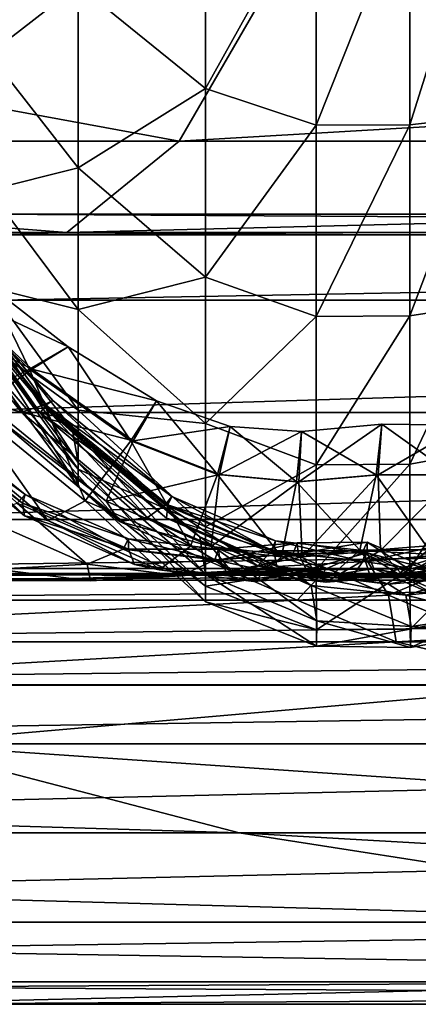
# Model space of a CAD drawing. Header units: millimetres. Extents: x 2387 to 13955, y -4964 to 364.
# Tile 157 of 256: x 6252.73 to 6255.96, y -4964.16 to -4956.17. Entities that reach past the tile are written whole.
import ezdxf

# ---------------------------------------------------------------- set-up
doc = ezdxf.new("R2010")
doc.units = ezdxf.units.MM
doc.header["$MEASUREMENT"] = 0
doc.layers.add('Predefinito', color=7, linetype='Continuous', true_color=0x000000)

msp = doc.modelspace()

# ---------------------------------------------------------------- linework, layer by layer
at = {"layer": 'Predefinito'}
for points in [[(6254.2355, -4954.8446, 13.8433), (6254.2355, -4956.7273, 14.6823), (6253.2013, -4955.8869, 15.6981)], [(6254.2355, -4956.7273, 14.6823), (6254.2355, -4954.8446, 13.8433), (6255.1354, -4955.1139, 13.4637)], [(6252.4772, -4956.4475, 17.8642), (6252.4768, -4955.0194, 16.7579), (6253.2013, -4955.8869, 15.6981)], [(6256.5096, -4955.0654, 13.5935), (6256.5089, -4956.9519, 14.433), (6255.8949, -4957.0211, 14.3223)], [(6255.8949, -4957.0211, 14.3223), (6255.8952, -4955.111, 13.4711), (6256.5096, -4955.0654, 13.5935)], [(6255.1354, -4955.1139, 13.4637), (6255.1353, -4957.0258, 14.3146), (6254.2355, -4956.7273, 14.6823)], [(6255.1353, -4957.0258, 14.3146), (6255.1354, -4955.1139, 13.4637), (6255.8952, -4955.111, 13.4711)], [(6255.8952, -4955.111, 13.4711), (6255.8949, -4957.0211, 14.3223), (6255.1353, -4957.0258, 14.3146)], [(6244.55, -4955.4106, 775.5051), (6243.5403, -4957.1547, 775.505), (6254.0204, -4957.1547, 730.3081)], [(6254.0204, -4957.1547, 730.3081), (6255.0301, -4955.4106, 730.308), (6244.55, -4955.4106, 775.5051)], [(6283.8507, -4955.4107, 608.0784), (6255.0301, -4955.4106, 730.308), (6254.0204, -4957.1547, 730.3081)], [(6254.0204, -4957.1547, 730.3081), (6282.841, -4957.1547, 608.0784), (6283.8507, -4955.4107, 608.0784)], [(6253.2013, -4955.8869, 15.6981), (6253.2013, -4957.3709, 16.8496), (6252.4772, -4956.4475, 17.8642)], [(6253.2013, -4957.3709, 16.8496), (6253.2013, -4955.8869, 15.6981), (6254.2355, -4956.7273, 14.6823)], [(6252.476, -4957.5529, 19.293), (6252.4772, -4956.4475, 17.8642), (6253.2013, -4957.3709, 16.8496)], [(6254.2355, -4956.7273, 14.6823), (6254.2355, -4958.2579, 15.871), (6253.2013, -4957.3709, 16.8496)], [(6254.2355, -4958.2579, 15.871), (6254.2355, -4956.7273, 14.6823), (6255.1353, -4957.0258, 14.3146)], [(6255.1353, -4957.0258, 14.3146), (6255.1353, -4958.578, 15.5205), (6254.2355, -4958.2579, 15.871)], [(6255.1353, -4958.578, 15.5205), (6255.1353, -4957.0258, 14.3146), (6255.8949, -4957.0211, 14.3223)], [(6255.8949, -4957.0211, 14.3223), (6255.8949, -4958.5716, 15.5269), (6255.1353, -4958.578, 15.5205)], [(6256.5089, -4956.9519, 14.433), (6256.5087, -4958.4792, 15.6192), (6255.8949, -4958.5716, 15.5269)], [(6255.8949, -4958.5716, 15.5269), (6255.8949, -4957.0211, 14.3223), (6256.5089, -4956.9519, 14.433)], [(6243.5403, -4957.1547, 775.505), (6242.6291, -4957.8957, 775.4893), (6253.1093, -4957.8959, 730.2903)], [(6253.1093, -4957.8959, 730.2903), (6254.0204, -4957.1547, 730.3081), (6243.5403, -4957.1547, 775.505)], [(6282.841, -4957.1547, 608.0784), (6254.0204, -4957.1547, 730.3081), (6253.1093, -4957.8959, 730.2903)], [(6253.1093, -4957.8959, 730.2903), (6281.93, -4957.896, 608.0601), (6282.841, -4957.1547, 608.0784)], [(6253.2013, -4957.3709, 16.8496), (6253.2013, -4958.5224, 18.3336), (6252.476, -4957.5529, 19.293)], [(6253.2013, -4958.5224, 18.3336), (6253.2013, -4957.3709, 16.8496), (6254.2355, -4958.2579, 15.871)], [(6252.4737, -4958.3391, 21.0102), (6252.476, -4957.5529, 19.293), (6253.2013, -4958.5224, 18.3336)], [(6281.4, -4957.9167, 608.005), (6252.5791, -4957.9165, 730.2373), (6252.4093, -4957.7467, 730.2019)], [(6252.4093, -4957.7467, 730.2019), (6281.2303, -4957.747, 607.9683), (6281.4, -4957.9167, 608.005)], [(6281.2303, -4957.747, 607.9683), (6252.4093, -4957.7467, 730.2019), (6252.5791, -4957.9165, 730.2373)], [(6252.5791, -4957.9165, 730.2373), (6281.4, -4957.9167, 608.0051), (6281.2303, -4957.747, 607.9683)], [(6253.1093, -4957.8959, 730.2903), (6242.6291, -4957.8957, 775.4893), (6242.0983, -4957.9158, 775.4421)], [(6242.0983, -4957.9158, 775.4421), (6252.5791, -4957.9165, 730.2373), (6253.1093, -4957.8959, 730.2903)], [(6281.93, -4957.896, 608.0601), (6253.1093, -4957.8959, 730.2903), (6252.5791, -4957.9165, 730.2373)], [(6252.5791, -4957.9165, 730.2373), (6281.4, -4957.9167, 608.005), (6281.93, -4957.896, 608.0601)], [(6281.4, -4957.9167, 608.0051), (6252.5791, -4957.9165, 730.2373), (6252.5585, -4958.4466, 730.2903)], [(6252.5585, -4958.4466, 730.2903), (6281.3792, -4958.4467, 608.0601), (6281.4, -4957.9167, 608.0051)], [(6254.2355, -4958.2579, 15.871), (6254.2355, -4959.4466, 17.4017), (6253.2013, -4958.5224, 18.3336)], [(6254.2355, -4959.4466, 17.4017), (6254.2355, -4958.2579, 15.871), (6255.1353, -4958.578, 15.5205)], [(6252.8249, -4959.0058, 426.6991), (6252.1446, -4958.3667, 426.7119), (6251.7193, -4958.4345, 425.7914)], [(6252.807, -4959.0056, 426.9092), (6252.1266, -4958.3664, 426.9218), (6252.4691, -4958.3218, 426.8452)], [(6252.1266, -4958.3664, 426.9218), (6252.807, -4959.0056, 426.9092), (6252.2767, -4959.2773, 427.7481)], [(6253.1195, -4958.824, 426.8299), (6252.4691, -4958.3218, 426.8452), (6252.1446, -4958.3667, 426.7119)], [(6252.1446, -4958.3667, 426.7119), (6252.8249, -4959.0058, 426.6991), (6253.1195, -4958.824, 426.8299)], [(6252.4691, -4958.3218, 426.8452), (6253.1195, -4958.824, 426.8299), (6252.807, -4959.0056, 426.9092)], [(6252.4706, -4958.8095, 22.9817), (6252.4737, -4958.3391, 21.0102), (6253.2013, -4959.3388, 20.1364)], [(6253.2013, -4958.5224, 18.3336), (6253.2013, -4959.3388, 20.1364), (6252.4737, -4958.3391, 21.0102)], [(6251.7193, -4958.4345, 425.7914), (6252.4446, -4959.2793, 425.7831), (6252.8249, -4959.0058, 426.6991)], [(6281.3792, -4958.4467, 608.0601), (6252.5585, -4958.4466, 730.2903), (6251.8174, -4959.3577, 730.3079)], [(6251.8174, -4959.3577, 730.3079), (6280.638, -4959.3577, 608.0784), (6281.3792, -4958.4467, 608.0601)], [(6252.7406, -4959.3558, 420.9075), (6252.0035, -4958.4563, 420.9126), (6252.1896, -4958.4431, 419.9812)], [(6252.0035, -4958.4563, 420.9126), (6252.7406, -4959.3558, 420.9075), (6252.4998, -4959.3726, 423.3479)], [(6252.9381, -4959.2996, 419.6061), (6252.2107, -4958.4435, 419.6117), (6252.1571, -4958.4604, 417.762)], [(6252.8939, -4959.3603, 417.7574), (6252.1571, -4958.4604, 417.762), (6252.2685, -4958.4729, 412.5989)], [(6252.1571, -4958.4604, 417.762), (6252.8939, -4959.3603, 417.7574), (6252.9381, -4959.2996, 419.6061)], [(6252.9171, -4959.2992, 419.9757), (6252.1896, -4958.4431, 419.9812), (6252.2735, -4958.4339, 419.8005)], [(6252.1896, -4958.4431, 419.9812), (6252.9171, -4959.2992, 419.9757), (6252.7406, -4959.3558, 420.9075)], [(6252.9945, -4959.261, 419.7946), (6252.2735, -4958.4339, 419.8005), (6252.2107, -4958.4435, 419.6117)], [(6252.2107, -4958.4435, 419.6117), (6252.9381, -4959.2996, 419.6061), (6252.9945, -4959.261, 419.7946)], [(6252.2735, -4958.4339, 419.8005), (6252.9945, -4959.261, 419.7946), (6252.9171, -4959.2992, 419.9757)], [(6252.2685, -4958.4729, 412.5989), (6253.008, -4959.388, 412.596), (6252.8939, -4959.3603, 417.7574)], [(6253.008, -4959.388, 412.596), (6252.2685, -4958.4729, 412.5989), (6252.4145, -4958.5605, 359.8968)], [(6253.2013, -4959.3388, 20.1364), (6253.2013, -4958.5224, 18.3336), (6254.2355, -4959.4466, 17.4017)], [(6256.5087, -4958.4792, 15.6192), (6256.5089, -4959.6655, 17.1466), (6255.8949, -4959.7761, 17.0773)], [(6255.8949, -4959.7761, 17.0773), (6255.8949, -4958.5716, 15.5269), (6256.5087, -4958.4792, 15.6192)], [(6252.4145, -4958.5605, 359.8968), (6253.1529, -4959.4874, 359.8235), (6253.008, -4959.388, 412.596)], [(6253.2013, -4959.7634, 215.1417), (6253.1529, -4959.4874, 359.8235), (6252.4145, -4958.5605, 359.8968)], [(6252.4145, -4958.5605, 359.8968), (6252.4647, -4958.8027, 215.4298), (6253.2013, -4959.7634, 215.1417)], [(6255.1353, -4958.578, 15.5205), (6255.1353, -4959.7838, 17.0726), (6254.2355, -4959.4466, 17.4017)], [(6255.1353, -4959.7838, 17.0726), (6255.1353, -4958.578, 15.5205), (6255.8949, -4958.5716, 15.5269)], [(6255.8949, -4958.5716, 15.5269), (6255.8949, -4959.7761, 17.0773), (6255.1353, -4959.7838, 17.0726)], [(6253.2013, -4959.9591, 71.5993), (6253.2013, -4959.7634, 215.1417), (6252.4647, -4958.8027, 215.4298)], [(6252.4647, -4958.8027, 215.4298), (6252.4673, -4958.9641, 72.1431), (6253.2013, -4959.9591, 71.5993)], [(6252.4673, -4958.9641, 72.1431), (6252.4706, -4958.8095, 22.9817), (6253.2013, -4959.8177, 22.2446)], [(6253.2013, -4959.3388, 20.1364), (6253.2013, -4959.8177, 22.2446), (6252.4706, -4958.8095, 22.9817)], [(6253.6302, -4959.5882, 426.8909), (6252.807, -4959.0056, 426.9092), (6253.1195, -4958.824, 426.8299)], [(6253.8363, -4959.2633, 426.8023), (6253.1195, -4958.824, 426.8299), (6252.8249, -4959.0058, 426.6991)], [(6253.1195, -4958.824, 426.8299), (6253.8363, -4959.2633, 426.8023), (6253.6302, -4959.5882, 426.8909)], [(6253.2594, -4960.0748, 427.7437), (6252.2767, -4959.2773, 427.7481), (6252.807, -4959.0056, 426.9092)], [(6253.6482, -4959.5884, 426.6806), (6252.8249, -4959.0058, 426.6991), (6252.4446, -4959.2793, 425.7831)], [(6253.2013, -4959.8177, 22.2446), (6253.2013, -4959.9591, 71.5993), (6252.4673, -4958.9641, 72.1431)], [(6252.807, -4959.0056, 426.9092), (6253.6302, -4959.5882, 426.8909), (6253.2594, -4960.0748, 427.7437)], [(6252.8249, -4959.0058, 426.6991), (6253.6482, -4959.5884, 426.6806), (6253.8363, -4959.2633, 426.8023)], [(6252.7715, -4960.0247, 433.7357), (6251.803, -4959.2472, 433.7434), (6251.7573, -4959.2858, 433.5516)], [(6251.803, -4959.2472, 433.7434), (6252.7715, -4960.0247, 433.7357), (6252.706, -4960.0933, 433.9155)], [(6253.9081, -4960.1083, 419.9732), (6252.9171, -4959.2992, 419.9757), (6252.9945, -4959.261, 419.7946)], [(6253.9629, -4960.0398, 419.7906), (6252.9945, -4959.261, 419.7946), (6252.9381, -4959.2996, 419.6061)], [(6252.9945, -4959.261, 419.7946), (6253.9629, -4960.0398, 419.7906), (6253.9081, -4960.1083, 419.9732)], [(6254.3317, -4959.8606, 426.8735), (6253.6302, -4959.5882, 426.8909), (6253.8363, -4959.2633, 426.8023)], [(6254.4361, -4959.4715, 426.7761), (6253.8363, -4959.2633, 426.8023), (6253.6482, -4959.5884, 426.6806)], [(6253.8363, -4959.2633, 426.8023), (6254.4361, -4959.4715, 426.7761), (6254.3317, -4959.8606, 426.8735)], [(6252.7483, -4960.0936, 433.5463), (6251.7573, -4959.2858, 433.5516), (6251.7413, -4959.3442, 432.6035)], [(6252.7659, -4960.1977, 432.6021), (6251.7413, -4959.3442, 432.6035), (6251.918, -4959.3658, 430.1576)], [(6251.7413, -4959.3442, 432.6035), (6252.7659, -4960.1977, 432.6021), (6252.7483, -4960.0936, 433.5463)], [(6251.7573, -4959.2858, 433.5516), (6252.7483, -4960.0936, 433.5463), (6252.7715, -4960.0247, 433.7357)], [(6252.9538, -4960.2347, 430.1575), (6251.918, -4959.3658, 430.1576), (6252.2767, -4959.2773, 427.7481)], [(6252.2767, -4959.2773, 427.7481), (6253.2594, -4960.0748, 427.7437), (6252.9538, -4960.2347, 430.1575)], [(6253.4274, -4960.077, 425.7784), (6252.4446, -4959.2793, 425.7831), (6252.4998, -4959.3726, 423.3479)], [(6252.4446, -4959.2793, 425.7831), (6253.4274, -4960.077, 425.7784), (6253.6482, -4959.5884, 426.6806)], [(6253.7655, -4960.2105, 420.907), (6252.7406, -4959.3558, 420.9075), (6252.9171, -4959.2992, 419.9757)], [(6253.9291, -4960.1088, 419.6034), (6252.9381, -4959.2996, 419.6061), (6252.8939, -4959.3603, 417.7574)], [(6252.9171, -4959.2992, 419.9757), (6253.9081, -4960.1083, 419.9732), (6253.7655, -4960.2105, 420.907)], [(6252.9381, -4959.2996, 419.6061), (6253.9291, -4960.1088, 419.6034), (6253.9629, -4960.0398, 419.7906)], [(6253.2013, -4959.8177, 22.2446), (6253.2013, -4959.3388, 20.1364), (6254.2355, -4960.2857, 19.2818)], [(6254.2355, -4959.4466, 17.4017), (6254.2355, -4960.2857, 19.2818), (6253.2013, -4959.3388, 20.1364)], [(6280.638, -4959.3577, 608.0784), (6251.8174, -4959.3577, 730.3079), (6250.7836, -4960.2254, 730.3076)], [(6250.7836, -4960.2254, 730.3076), (6279.6043, -4960.2253, 608.0784), (6280.638, -4959.3577, 608.0784)], [(6251.918, -4959.3658, 430.1576), (6252.9538, -4960.2347, 430.1575), (6252.7659, -4960.1977, 432.6021)], [(6253.5359, -4960.2421, 423.348), (6252.4998, -4959.3726, 423.3479), (6252.7406, -4959.3558, 420.9075)], [(6252.4998, -4959.3726, 423.3479), (6253.5359, -4960.2421, 423.348), (6253.4274, -4960.077, 425.7784)], [(6252.7406, -4959.3558, 420.9075), (6253.7655, -4960.2105, 420.907), (6253.5359, -4960.2421, 423.348)], [(6253.9189, -4960.2154, 417.7568), (6252.8939, -4959.3603, 417.7574), (6253.008, -4959.388, 412.596)], [(6252.8939, -4959.3603, 417.7574), (6253.9189, -4960.2154, 417.7568), (6253.9291, -4960.1088, 419.6034)], [(6253.008, -4959.388, 412.596), (6254.0443, -4960.259, 412.5959), (6253.9189, -4960.2154, 417.7568)], [(6254.0443, -4960.259, 412.5959), (6253.008, -4959.388, 412.596), (6253.1529, -4959.4874, 359.8235)], [(6253.1529, -4959.4874, 359.8235), (6254.1891, -4960.3681, 359.7522), (6254.0443, -4960.259, 412.5959)], [(6253.1529, -4959.4874, 359.8235), (6253.2013, -4959.7634, 215.1417), (6254.2366, -4960.6707, 214.8565)], [(6254.2366, -4960.6707, 214.8565), (6254.1891, -4960.3681, 359.7522), (6253.1529, -4959.4874, 359.8235)], [(6253.6482, -4959.5884, 426.6806), (6254.3497, -4959.8608, 426.6631), (6254.4361, -4959.4715, 426.7761)], [(6254.2355, -4960.2857, 19.2818), (6254.2355, -4959.4466, 17.4017), (6255.1353, -4959.7838, 17.0726)], [(6254.9742, -4959.9198, 426.8635), (6254.3317, -4959.8606, 426.8735), (6254.4361, -4959.4715, 426.7761)], [(6255.0146, -4959.5133, 426.7606), (6254.4361, -4959.4715, 426.7761), (6254.3497, -4959.8608, 426.6631)], [(6254.4361, -4959.4715, 426.7761), (6255.0146, -4959.5133, 426.7606), (6254.9742, -4959.9198, 426.8635)], [(6254.9922, -4959.92, 426.6531), (6255.6384, -4959.8631, 426.6571), (6255.6676, -4959.4532, 426.7652)], [(6255.6676, -4959.4532, 426.7652), (6255.0146, -4959.5133, 426.7606), (6254.9922, -4959.92, 426.6531)], [(6255.0146, -4959.5133, 426.7606), (6255.6676, -4959.4532, 426.7652), (6255.6204, -4959.8629, 426.8674)], [(6256.2453, -4959.8651, 426.8765), (6255.6204, -4959.8629, 426.8674), (6255.6676, -4959.4532, 426.7652)], [(6256.3343, -4959.4616, 426.7778), (6255.6676, -4959.4532, 426.7652), (6255.6384, -4959.8631, 426.6571)], [(6255.6384, -4959.8631, 426.6571), (6256.2633, -4959.8653, 426.6661), (6256.3343, -4959.4616, 426.7778)], [(6255.6676, -4959.4532, 426.7652), (6256.3343, -4959.4616, 426.7778), (6256.2453, -4959.8651, 426.8765)], [(6254.3497, -4959.8608, 426.6631), (6254.9922, -4959.92, 426.6531), (6255.0146, -4959.5133, 426.7606)], [(6255.6204, -4959.8629, 426.8674), (6254.9742, -4959.9198, 426.8635), (6255.0146, -4959.5133, 426.7606)], [(6254.1134, -4960.4434, 427.7393), (6253.2594, -4960.0748, 427.7437), (6253.6302, -4959.5882, 426.8909)], [(6254.3497, -4959.8608, 426.6631), (6253.6482, -4959.5884, 426.6806), (6253.4274, -4960.077, 425.7784)], [(6253.6302, -4959.5882, 426.8909), (6254.3317, -4959.8606, 426.8735), (6254.1134, -4960.4434, 427.7393)], [(6255.8954, -4960.6273, 18.9874), (6255.8949, -4959.7761, 17.0773), (6256.5089, -4959.6655, 17.1466)], [(6256.5089, -4959.6655, 17.1466), (6256.5102, -4960.505, 19.0331), (6255.8954, -4960.6273, 18.9874)], [(6253.2013, -4959.7634, 215.1417), (6253.2013, -4959.9591, 71.5993), (6254.2359, -4960.8945, 71.0614)], [(6254.2359, -4960.8945, 71.0614), (6254.2366, -4960.6707, 214.8565), (6253.2013, -4959.7634, 215.1417)], [(6254.2355, -4960.2857, 19.2818), (6254.2356, -4960.7672, 21.5191), (6253.2013, -4959.8177, 22.2446)], [(6253.2013, -4959.9591, 71.5993), (6253.2013, -4959.8177, 22.2446), (6254.2356, -4960.7672, 21.5191)], [(6255.1353, -4959.7838, 17.0726), (6255.1354, -4960.6347, 18.9846), (6254.2355, -4960.2857, 19.2818)], [(6255.1354, -4960.6347, 18.9846), (6255.1353, -4959.7838, 17.0726), (6255.8949, -4959.7761, 17.0773)], [(6255.8949, -4959.7761, 17.0773), (6255.8954, -4960.6273, 18.9874), (6255.1354, -4960.6347, 18.9846)], [(6253.4274, -4960.077, 425.7784), (6254.2816, -4960.4455, 425.774), (6254.3497, -4959.8608, 426.6631)], [(6254.8517, -4960.5288, 427.7376), (6254.1134, -4960.4434, 427.7393), (6254.3317, -4959.8606, 426.8735)], [(6254.9922, -4959.92, 426.6531), (6254.3497, -4959.8608, 426.6631), (6254.2816, -4960.4455, 425.774)], [(6254.3317, -4959.8606, 426.8735), (6254.9742, -4959.9198, 426.8635), (6254.8517, -4960.5288, 427.7376)], [(6254.9742, -4959.9198, 426.8635), (6255.6204, -4959.8629, 426.8674), (6255.4879, -4960.4768, 427.7407)], [(6255.6384, -4959.8631, 426.6571), (6254.9922, -4959.92, 426.6531), (6255.0201, -4960.5307, 425.7721)], [(6255.0201, -4960.5307, 425.7721), (6255.6561, -4960.4785, 425.775), (6255.6384, -4959.8631, 426.6571)], [(6256.0505, -4960.47, 427.7445), (6255.4879, -4960.4768, 427.7407), (6255.6204, -4959.8629, 426.8674)], [(6255.6204, -4959.8629, 426.8674), (6256.2453, -4959.8651, 426.8765), (6256.0505, -4960.47, 427.7445)], [(6256.2633, -4959.8653, 426.6661), (6255.6384, -4959.8631, 426.6571), (6255.6561, -4960.4785, 425.775)], [(6255.6561, -4960.4785, 425.775), (6256.2182, -4960.4714, 425.7786), (6256.2633, -4959.8653, 426.6661)], [(6254.2356, -4960.7672, 21.5191), (6254.2359, -4960.8945, 71.0614), (6253.2013, -4959.9591, 71.5993)], [(6254.2816, -4960.4455, 425.774), (6255.0201, -4960.5307, 425.7721), (6254.9922, -4959.92, 426.6531)], [(6255.4879, -4960.4768, 427.7407), (6254.8517, -4960.5288, 427.7376), (6254.9742, -4959.9198, 426.8635)], [(6253.5672, -4960.467, 433.9109), (6252.706, -4960.0933, 433.9155), (6252.7715, -4960.0247, 433.7357)], [(6253.6113, -4960.3848, 433.7284), (6252.7715, -4960.0247, 433.7357), (6252.7483, -4960.0936, 433.5463)], [(6252.7715, -4960.0247, 433.7357), (6253.6113, -4960.3848, 433.7284), (6253.5672, -4960.467, 433.9109)], [(6254.7705, -4960.4816, 419.9708), (6253.9081, -4960.1083, 419.9732), (6253.9629, -4960.0398, 419.7906)], [(6254.8038, -4960.3995, 419.7869), (6253.9629, -4960.0398, 419.7906), (6253.9291, -4960.1088, 419.6034)], [(6253.9629, -4960.0398, 419.7906), (6254.8038, -4960.3995, 419.7869), (6254.7705, -4960.4816, 419.9708)], [(6253.2752, -4960.5897, 435.7336), (6252.3822, -4960.1957, 435.7345), (6252.706, -4960.0933, 433.9155)], [(6252.706, -4960.0933, 433.9155), (6253.5672, -4960.467, 433.9109), (6253.2752, -4960.5897, 435.7336)], [(6253.6095, -4960.4672, 433.5413), (6252.7483, -4960.0936, 433.5463), (6252.7659, -4960.1977, 432.6021)], [(6252.7483, -4960.0936, 433.5463), (6253.6095, -4960.4672, 433.5413), (6253.6113, -4960.3848, 433.7284)], [(6253.8583, -4960.6354, 430.1575), (6252.9538, -4960.2347, 430.1575), (6253.2594, -4960.0748, 427.7437)], [(6253.2594, -4960.0748, 427.7437), (6254.1134, -4960.4434, 427.7393), (6253.8583, -4960.6354, 430.1575)], [(6254.2816, -4960.4455, 425.774), (6253.4274, -4960.077, 425.7784), (6253.5359, -4960.2421, 423.348)], [(6254.6602, -4960.6041, 420.9065), (6253.7655, -4960.2105, 420.907), (6253.9081, -4960.1083, 419.9732)], [(6253.9081, -4960.1083, 419.9732), (6254.7705, -4960.4816, 419.9708), (6254.6602, -4960.6041, 420.9065)], [(6254.7916, -4960.4821, 419.6009), (6253.9291, -4960.1088, 419.6034), (6253.9189, -4960.2154, 417.7568)], [(6253.9291, -4960.1088, 419.6034), (6254.7916, -4960.4821, 419.6009), (6254.8038, -4960.3995, 419.7869)], [(6249.8851, -4960.6254, 730.3076), (6278.7063, -4960.6252, 608.0784), (6279.6043, -4960.2253, 608.0784)], [(6279.6043, -4960.2253, 608.0784), (6250.7836, -4960.2254, 730.3076), (6249.8851, -4960.6254, 730.3076)], [(6252.3822, -4960.1957, 435.7345), (6253.2752, -4960.5897, 435.7336), (6252.533, -4960.6289, 440.8414)], [(6253.6594, -4960.5917, 432.6007), (6252.7659, -4960.1977, 432.6021), (6252.9538, -4960.2347, 430.1575)], [(6252.7659, -4960.1977, 432.6021), (6253.6594, -4960.5917, 432.6007), (6253.6095, -4960.4672, 433.5413)], [(6254.4412, -4960.6427, 423.348), (6253.5359, -4960.2421, 423.348), (6253.7655, -4960.2105, 420.907)], [(6253.7655, -4960.2105, 420.907), (6254.6602, -4960.6041, 420.9065), (6254.4412, -4960.6427, 423.348)], [(6254.9502, -4960.6588, 412.5959), (6254.8138, -4960.6087, 417.7561), (6253.9189, -4960.2154, 417.7568)], [(6253.9189, -4960.2154, 417.7568), (6254.0443, -4960.259, 412.5959), (6254.9502, -4960.6588, 412.5959)], [(6253.9189, -4960.2154, 417.7568), (6254.8138, -4960.6087, 417.7561), (6254.7916, -4960.4821, 419.6009)], [(6252.9538, -4960.2347, 430.1575), (6253.8583, -4960.6354, 430.1575), (6253.6594, -4960.5917, 432.6007)], [(6253.5359, -4960.2421, 423.348), (6254.4412, -4960.6427, 423.348), (6254.2816, -4960.4455, 425.774)], [(6255.0944, -4960.7621, 359.728), (6254.9502, -4960.6588, 412.5959), (6254.0443, -4960.259, 412.5959)], [(6254.0443, -4960.259, 412.5959), (6254.1891, -4960.3681, 359.7522), (6255.0944, -4960.7621, 359.728)], [(6254.2356, -4960.7672, 21.5191), (6254.2355, -4960.2857, 19.2818), (6255.1354, -4960.6347, 18.9846)], [(6254.3102, -4960.5544, 433.9091), (6253.5672, -4960.467, 433.9109), (6253.6113, -4960.3848, 433.7284)], [(6254.3408, -4960.4685, 433.725), (6253.6113, -4960.3848, 433.7284), (6253.6095, -4960.4672, 433.5413)], [(6253.6113, -4960.3848, 433.7284), (6254.3408, -4960.4685, 433.725), (6254.3102, -4960.5544, 433.9091)], [(6255.1398, -4961.0487, 214.7599), (6255.0944, -4960.7621, 359.728), (6254.1891, -4960.3681, 359.7522)], [(6254.1891, -4960.3681, 359.7522), (6254.2366, -4960.6707, 214.8565), (6255.1398, -4961.0487, 214.7599)], [(6254.6285, -4960.7298, 430.1586), (6253.8583, -4960.6354, 430.1575), (6254.1134, -4960.4434, 427.7393)], [(6254.1134, -4960.4434, 427.7393), (6254.8517, -4960.5288, 427.7376), (6254.6285, -4960.7298, 430.1586)], [(6255.0201, -4960.5307, 425.7721), (6254.2816, -4960.4455, 425.774), (6254.4412, -4960.6427, 423.348)], [(6254.3408, -4960.4685, 433.725), (6254.9786, -4960.4168, 433.7294), (6254.9465, -4960.5033, 433.9132)], [(6254.9786, -4960.4168, 433.7294), (6254.3408, -4960.4685, 433.725), (6254.3526, -4960.5546, 433.5395)], [(6254.3526, -4960.5546, 433.5395), (6254.9888, -4960.5035, 433.5436), (6254.9786, -4960.4168, 433.7294)], [(6255.5143, -4960.5675, 419.9698), (6254.7705, -4960.4816, 419.9708), (6254.8038, -4960.3995, 419.7869)], [(6255.5339, -4960.4818, 419.7852), (6254.8038, -4960.3995, 419.7869), (6254.7916, -4960.4821, 419.6009)], [(6254.8038, -4960.3995, 419.7869), (6255.5339, -4960.4818, 419.7852), (6255.5143, -4960.5675, 419.9698)], [(6255.5069, -4960.4968, 433.9177), (6254.9465, -4960.5033, 433.9132), (6254.9786, -4960.4168, 433.7294)], [(6254.9786, -4960.4168, 433.7294), (6255.5476, -4960.4115, 433.7348), (6255.5069, -4960.4968, 433.9177)], [(6255.5476, -4960.4115, 433.7348), (6254.9786, -4960.4168, 433.7294), (6254.9888, -4960.5035, 433.5436)], [(6254.9888, -4960.5035, 433.5436), (6255.5491, -4960.4969, 433.5482), (6255.5476, -4960.4115, 433.7348)], [(6256.022, -4960.7177, 433.9172), (6255.5069, -4960.4968, 433.9177), (6255.5476, -4960.4115, 433.7348)], [(6256.1701, -4960.4283, 419.7872), (6255.5339, -4960.4818, 419.7852), (6255.5353, -4960.568, 419.5999)], [(6255.5339, -4960.4818, 419.7852), (6256.1701, -4960.4283, 419.7872), (6256.1491, -4960.5148, 419.9718)], [(6255.5353, -4960.568, 419.5999), (6256.17, -4960.5152, 419.6019), (6256.1701, -4960.4283, 419.7872)], [(6255.5476, -4960.4115, 433.7348), (6256.0713, -4960.6346, 433.7354), (6256.022, -4960.7177, 433.9172)], [(6256.0713, -4960.6346, 433.7354), (6255.5476, -4960.4115, 433.7348), (6255.5491, -4960.4969, 433.5482)], [(6254.0382, -4960.6827, 435.7343), (6253.2752, -4960.5897, 435.7336), (6253.5672, -4960.467, 433.9109)], [(6253.5672, -4960.467, 433.9109), (6254.3102, -4960.5544, 433.9091), (6254.0382, -4960.6827, 435.7343)], [(6254.3526, -4960.5546, 433.5395), (6253.6095, -4960.4672, 433.5413), (6253.6594, -4960.5917, 432.6007)], [(6253.6095, -4960.4672, 433.5413), (6254.3526, -4960.5546, 433.5395), (6254.3408, -4960.4685, 433.725)], [(6254.9465, -4960.5033, 433.9132), (6254.3102, -4960.5544, 433.9091), (6254.3408, -4960.4685, 433.725)], [(6254.3102, -4960.5544, 433.9091), (6254.9465, -4960.5033, 433.9132), (6254.6726, -4960.6327, 435.7383)], [(6254.9888, -4960.5035, 433.5436), (6254.3526, -4960.5546, 433.5395), (6254.4227, -4960.6845, 432.6011)], [(6254.4227, -4960.6845, 432.6011), (6255.0567, -4960.6343, 432.6048), (6254.9888, -4960.5035, 433.5436)], [(6254.4412, -4960.6427, 423.348), (6255.2119, -4960.7364, 423.3488), (6255.0201, -4960.5307, 425.7721)], [(6255.2616, -4960.6796, 430.1619), (6254.6285, -4960.7298, 430.1586), (6254.8517, -4960.5288, 427.7376)], [(6255.4243, -4960.6957, 420.9068), (6254.6602, -4960.6041, 420.9065), (6254.7705, -4960.4816, 419.9708)], [(6255.2201, -4960.6243, 435.7413), (6254.6726, -4960.6327, 435.7383), (6254.9465, -4960.5033, 433.9132)], [(6254.7705, -4960.4816, 419.9708), (6255.5143, -4960.5675, 419.9698), (6255.4243, -4960.6957, 420.9068)], [(6254.7916, -4960.4821, 419.6009), (6255.5353, -4960.568, 419.5999), (6255.5339, -4960.4818, 419.7852)], [(6255.5353, -4960.568, 419.5999), (6254.7916, -4960.4821, 419.6009), (6254.8138, -4960.6087, 417.7561)], [(6254.8517, -4960.5288, 427.7376), (6255.4879, -4960.4768, 427.7407), (6255.2616, -4960.6796, 430.1619)], [(6254.9465, -4960.5033, 433.9132), (6255.5069, -4960.4968, 433.9177), (6255.2201, -4960.6243, 435.7413)], [(6255.5491, -4960.4969, 433.5482), (6254.9888, -4960.5035, 433.5436), (6255.0567, -4960.6343, 432.6048)], [(6255.6561, -4960.4785, 425.775), (6255.0201, -4960.5307, 425.7721), (6255.2119, -4960.7364, 423.3488)], [(6255.0567, -4960.6343, 432.6048), (6255.6036, -4960.6256, 432.6078), (6255.5491, -4960.4969, 433.5482)], [(6255.2119, -4960.7364, 423.3488), (6255.8442, -4960.6854, 423.351), (6255.6561, -4960.4785, 425.775)], [(6255.7226, -4960.8421, 435.7392), (6255.2201, -4960.6243, 435.7413), (6255.5069, -4960.4968, 433.9177)], [(6255.8036, -4960.6701, 430.1641), (6255.2616, -4960.6796, 430.1619), (6255.4879, -4960.4768, 427.7407)], [(6255.4879, -4960.4768, 427.7407), (6256.0505, -4960.47, 427.7445), (6255.8036, -4960.6701, 430.1641)], [(6255.5069, -4960.4968, 433.9177), (6256.022, -4960.7177, 433.9172), (6255.7226, -4960.8421, 435.7392)], [(6256.1491, -4960.5148, 419.9718), (6255.5143, -4960.5675, 419.9698), (6255.5339, -4960.4818, 419.7852)], [(6255.5143, -4960.5675, 419.9698), (6256.1491, -4960.5148, 419.9718), (6256.0571, -4960.644, 420.9087)], [(6256.17, -4960.5152, 419.6019), (6255.5353, -4960.568, 419.5999), (6255.5778, -4960.6998, 417.7563)], [(6256.0641, -4960.7179, 433.5476), (6255.5491, -4960.4969, 433.5482), (6255.6036, -4960.6256, 432.6078)], [(6255.5491, -4960.4969, 433.5482), (6256.0641, -4960.7179, 433.5476), (6256.0713, -4960.6346, 433.7354)], [(6255.5778, -4960.6998, 417.7563), (6256.2096, -4960.6476, 417.7579), (6256.17, -4960.5152, 419.6019)], [(6256.2182, -4960.4714, 425.7786), (6255.6561, -4960.4785, 425.775), (6255.8442, -4960.6854, 423.351)], [(6256.301, -4960.8862, 430.1619), (6255.8036, -4960.6701, 430.1641), (6256.0505, -4960.47, 427.7445)], [(6255.8442, -4960.6854, 423.351), (6256.3851, -4960.6749, 423.3525), (6256.2182, -4960.4714, 425.7786)], [(6255.8965, -4961.1178, 21.271), (6255.8954, -4960.6273, 18.9874), (6256.5102, -4960.505, 19.0331)], [(6256.5102, -4960.505, 19.0331), (6256.5136, -4960.9921, 21.2968), (6255.8965, -4961.1178, 21.271)], [(6278.7063, -4960.6252, 608.0784), (6249.8851, -4960.6254, 730.3076), (6249.1188, -4960.72, 730.3051)], [(6249.1188, -4960.72, 730.3051), (6277.9403, -4960.7198, 608.076), (6278.7063, -4960.6252, 608.0784)], [(6253.3023, -4960.7238, 440.843), (6252.533, -4960.6289, 440.8414), (6253.2752, -4960.5897, 435.7336)], [(6253.2752, -4960.5897, 435.7336), (6254.0382, -4960.6827, 435.7343), (6253.3023, -4960.7238, 440.843)], [(6253.6594, -4960.5917, 432.6007), (6254.4227, -4960.6845, 432.6011), (6254.3526, -4960.5546, 433.5395)], [(6254.4227, -4960.6845, 432.6011), (6253.6594, -4960.5917, 432.6007), (6253.8583, -4960.6354, 430.1575)], [(6253.9365, -4960.6745, 440.8475), (6254.6726, -4960.6327, 435.7383), (6255.2201, -4960.6243, 435.7413)], [(6255.2201, -4960.6243, 435.7413), (6254.4806, -4960.6658, 440.8505), (6253.9365, -4960.6745, 440.8475)], [(6254.6726, -4960.6327, 435.7383), (6254.0382, -4960.6827, 435.7343), (6254.3102, -4960.5544, 433.9091)], [(6255.2119, -4960.7364, 423.3488), (6254.4412, -4960.6427, 423.348), (6254.6602, -4960.6041, 420.9065)], [(6254.9798, -4960.8827, 440.8475), (6254.4806, -4960.6658, 440.8505), (6255.2201, -4960.6243, 435.7413)], [(6254.6602, -4960.6041, 420.9065), (6255.4243, -4960.6957, 420.9068), (6255.2119, -4960.7364, 423.3488)], [(6254.8138, -4960.6087, 417.7561), (6255.5778, -4960.6998, 417.7563), (6255.5353, -4960.568, 419.5999)], [(6254.8138, -4960.6087, 417.7561), (6254.9502, -4960.6588, 412.5959), (6255.7204, -4960.7505, 412.5963)], [(6255.7204, -4960.7505, 412.5963), (6255.5778, -4960.6998, 417.7563), (6254.8138, -4960.6087, 417.7561)], [(6255.2201, -4960.6243, 435.7413), (6255.7226, -4960.8421, 435.7392), (6254.9798, -4960.8827, 440.8475)], [(6255.6036, -4960.6256, 432.6078), (6255.0567, -4960.6343, 432.6048), (6255.2616, -4960.6796, 430.1619)], [(6255.2616, -4960.6796, 430.1619), (6255.8036, -4960.6701, 430.1641), (6255.6036, -4960.6256, 432.6078)], [(6256.0571, -4960.644, 420.9087), (6255.4243, -4960.6957, 420.9068), (6255.5143, -4960.5675, 419.9698)], [(6256.1056, -4960.8431, 432.6058), (6255.6036, -4960.6256, 432.6078), (6255.8036, -4960.6701, 430.1641)], [(6255.6036, -4960.6256, 432.6078), (6256.1056, -4960.8431, 432.6058), (6256.0641, -4960.7179, 433.5476)], [(6252.533, -4960.6289, 440.8414), (6253.3023, -4960.7238, 440.843), (6245.6699, -4960.722, 486.0275)], [(6253.9365, -4960.6745, 440.8475), (6246.3046, -4960.6729, 486.0326), (6245.6699, -4960.722, 486.0275)], [(6245.6699, -4960.722, 486.0275), (6253.3023, -4960.7238, 440.843), (6253.9365, -4960.6745, 440.8475)], [(6254.4806, -4960.6658, 440.8505), (6246.8498, -4960.6646, 486.0361), (6246.3046, -4960.6729, 486.0326)], [(6246.3046, -4960.6729, 486.0326), (6253.9365, -4960.6745, 440.8475), (6254.4806, -4960.6658, 440.8505)], [(6247.3498, -4960.8819, 486.0326), (6246.8498, -4960.6646, 486.0361), (6254.4806, -4960.6658, 440.8505)], [(6254.4806, -4960.6658, 440.8505), (6254.9798, -4960.8827, 440.8475), (6247.3498, -4960.8819, 486.0326)], [(6276.7518, -4960.6644, 608.0638), (6247.9313, -4960.6643, 730.2934), (6247.4261, -4960.8827, 730.2982)], [(6247.4261, -4960.8827, 730.2982), (6276.2461, -4960.8828, 608.0687), (6276.7518, -4960.6644, 608.0638)], [(6277.3027, -4960.6715, 608.0687), (6248.4815, -4960.6716, 730.2982), (6247.9313, -4960.6643, 730.2934)], [(6247.9313, -4960.6643, 730.2934), (6276.7518, -4960.6644, 608.0638), (6277.3027, -4960.6715, 608.0687)], [(6248.4815, -4960.6716, 730.2982), (6277.3027, -4960.6715, 608.0687), (6277.9403, -4960.7198, 608.076)], [(6277.9403, -4960.7198, 608.076), (6249.1188, -4960.72, 730.3051), (6248.4815, -4960.6716, 730.2982)], [(6254.6726, -4960.6327, 435.7383), (6253.9365, -4960.6745, 440.8475), (6253.3023, -4960.7238, 440.843)], [(6253.3023, -4960.7238, 440.843), (6254.0382, -4960.6827, 435.7343), (6254.6726, -4960.6327, 435.7383)], [(6253.8583, -4960.6354, 430.1575), (6254.6285, -4960.7298, 430.1586), (6254.4227, -4960.6845, 432.6011)], [(6255.1354, -4960.6347, 18.9846), (6255.1356, -4961.1217, 21.2699), (6254.2356, -4960.7672, 21.5191)], [(6254.2366, -4960.6707, 214.8565), (6254.2359, -4960.8945, 71.0614), (6255.1368, -4961.2561, 70.8783)], [(6255.1368, -4961.2561, 70.8783), (6255.1398, -4961.0487, 214.7599), (6254.2366, -4960.6707, 214.8565)], [(6255.0567, -4960.6343, 432.6048), (6254.4227, -4960.6845, 432.6011), (6254.6285, -4960.7298, 430.1586)], [(6254.6285, -4960.7298, 430.1586), (6255.2616, -4960.6796, 430.1619), (6255.0567, -4960.6343, 432.6048)], [(6254.9502, -4960.6588, 412.5959), (6255.0944, -4960.7621, 359.728), (6255.8631, -4960.8415, 359.7281)], [(6255.8631, -4960.8415, 359.7281), (6255.7204, -4960.7505, 412.5963), (6254.9502, -4960.6588, 412.5959)], [(6255.1356, -4961.1217, 21.2699), (6255.1354, -4960.6347, 18.9846), (6255.8954, -4960.6273, 18.9874)], [(6255.8954, -4960.6273, 18.9874), (6255.8965, -4961.1178, 21.271), (6255.1356, -4961.1217, 21.2699)], [(6255.8442, -4960.6854, 423.351), (6255.2119, -4960.7364, 423.3488), (6255.4243, -4960.6957, 420.9068)], [(6255.4243, -4960.6957, 420.9068), (6256.0571, -4960.644, 420.9087), (6255.8442, -4960.6854, 423.351)], [(6256.2096, -4960.6476, 417.7579), (6255.5778, -4960.6998, 417.7563), (6255.7204, -4960.7505, 412.5963)], [(6255.7204, -4960.7505, 412.5963), (6256.3496, -4960.6975, 412.5973), (6256.2096, -4960.6476, 417.7579)], [(6256.3496, -4960.6975, 412.5973), (6255.7204, -4960.7505, 412.5963), (6255.8631, -4960.8415, 359.7281)], [(6255.8036, -4960.6701, 430.1641), (6256.301, -4960.8862, 430.1619), (6256.1056, -4960.8431, 432.6058)], [(6256.3851, -4960.6749, 423.3525), (6255.8442, -4960.6854, 423.351), (6256.0571, -4960.644, 420.9087)], [(6255.8631, -4960.8415, 359.7281), (6256.4895, -4960.7785, 359.7295), (6256.3496, -4960.6975, 412.5973)], [(6254.2359, -4960.8945, 71.0614), (6254.2356, -4960.7672, 21.5191), (6255.1356, -4961.1217, 21.2699)], [(6255.0944, -4960.7621, 359.728), (6255.1398, -4961.0487, 214.7599), (6255.9056, -4961.0943, 214.7598)], [(6255.9056, -4961.0943, 214.7598), (6255.8631, -4960.8415, 359.7281), (6255.0944, -4960.7621, 359.728)], [(6256.5291, -4961.1791, 435.7356), (6255.7226, -4960.8421, 435.7392), (6256.022, -4960.7177, 433.9172)], [(6256.5288, -4961.0045, 214.7638), (6256.4895, -4960.7785, 359.7295), (6255.8631, -4960.8415, 359.7281)], [(6255.7851, -4961.2195, 440.843), (6254.9798, -4960.8827, 440.8475), (6255.7226, -4960.8421, 435.7392)], [(6255.7226, -4960.8421, 435.7392), (6256.5291, -4961.1791, 435.7356), (6255.7851, -4961.2195, 440.843)], [(6255.8631, -4960.8415, 359.7281), (6255.9056, -4961.0943, 214.7598), (6256.5288, -4961.0045, 214.7638)], [(6276.2461, -4960.8828, 608.0687), (6247.4261, -4960.8827, 730.2982), (6246.6178, -4961.2202, 730.3051)], [(6246.6178, -4961.2202, 730.3051), (6275.4374, -4961.2204, 608.076), (6276.2461, -4960.8828, 608.0687)], [(6248.1556, -4961.2189, 486.0276), (6247.3498, -4960.8819, 486.0326), (6254.9798, -4960.8827, 440.8475)], [(6254.9798, -4960.8827, 440.8475), (6255.7851, -4961.2195, 440.843), (6248.1556, -4961.2189, 486.0276)], [(6255.1356, -4961.1217, 21.2699), (6255.1368, -4961.2561, 70.8783), (6254.2359, -4960.8945, 71.0614)], [(6255.8995, -4961.2671, 70.8784), (6255.8965, -4961.1178, 21.271), (6256.5136, -4960.9921, 21.2968)], [(6256.5136, -4960.9921, 21.2968), (6256.5195, -4961.1507, 70.8897), (6255.8995, -4961.2671, 70.8784)], [(6256.5195, -4961.1507, 70.8897), (6256.5288, -4961.0045, 214.7638), (6255.9056, -4961.0943, 214.7598)], [(6255.1398, -4961.0487, 214.7599), (6255.1368, -4961.2561, 70.8783), (6255.8995, -4961.2671, 70.8784)], [(6255.8995, -4961.2671, 70.8784), (6255.9056, -4961.0943, 214.7598), (6255.1398, -4961.0487, 214.7599)], [(6255.9056, -4961.0943, 214.7598), (6255.8995, -4961.2671, 70.8784), (6256.5195, -4961.1507, 70.8897)], [(6255.1368, -4961.2561, 70.8783), (6255.1356, -4961.1217, 21.2699), (6255.8965, -4961.1178, 21.271)], [(6255.8965, -4961.1178, 21.271), (6255.8995, -4961.2671, 70.8784), (6255.1368, -4961.2561, 70.8783)], [(6257.2479, -4961.5702, 440.8416), (6255.7851, -4961.2195, 440.843), (6256.5291, -4961.1791, 435.7356)], [(6275.4374, -4961.2204, 608.076), (6246.6178, -4961.2202, 730.3051), (6245.1581, -4961.5708, 730.3075)], [(6245.1581, -4961.5708, 730.3075), (6273.978, -4961.5709, 608.0784), (6275.4374, -4961.2204, 608.076)], [(6249.6179, -4961.5699, 486.0258), (6248.1556, -4961.2189, 486.0276), (6255.7851, -4961.2195, 440.843)], [(6255.7851, -4961.2195, 440.843), (6257.2479, -4961.5702, 440.8416), (6249.6179, -4961.5699, 486.0258)], [(6273.978, -4961.5709, 608.0784), (6245.1581, -4961.5708, 730.3075), (6243.2895, -4962.0494, 730.3047)], [(6243.2895, -4962.0494, 730.3047), (6271.9871, -4962.0494, 608.0784), (6273.978, -4961.5709, 608.0784)], [(6251.7359, -4962.0492, 486.0231), (6249.6179, -4961.5699, 486.0258), (6257.2479, -4961.5702, 440.8416)], [(6257.2479, -4961.5702, 440.8416), (6259.4111, -4962.0492, 440.8387), (6251.7359, -4962.0492, 486.0231)], [(6254.5088, -4962.771, 486.0149), (6233.0565, -4962.771, 608.0784), (6230.6521, -4962.0492, 608.0784)], [(6230.6521, -4962.0492, 608.0784), (6251.7359, -4962.0492, 486.0231), (6254.5088, -4962.771, 486.0149)], [(6241.2548, -4962.771, 730.2964), (6269.5841, -4962.771, 608.0784), (6271.9871, -4962.0494, 608.0784)], [(6271.9871, -4962.0494, 608.0784), (6243.2895, -4962.0494, 730.3047), (6241.2548, -4962.771, 730.2964)], [(6262.3178, -4962.771, 440.83), (6254.5088, -4962.771, 486.0149), (6251.7359, -4962.0492, 486.0231)], [(6251.7359, -4962.0492, 486.0231), (6259.4111, -4962.0492, 440.8387), (6262.3178, -4962.771, 440.83)], [(6233.0565, -4962.771, 608.0784), (6254.5088, -4962.771, 486.0149), (6259.1592, -4963.495, 485.9983)], [(6259.1592, -4963.495, 485.9983), (6236.9702, -4963.495, 608.0784), (6233.0565, -4962.771, 608.0784)], [(6269.5841, -4962.771, 608.0784), (6241.2548, -4962.771, 730.2964), (6238.0779, -4963.495, 730.2798)], [(6238.0779, -4963.495, 730.2798), (6265.6704, -4963.495, 608.0784), (6269.5841, -4962.771, 608.0784)], [(6254.5088, -4962.771, 486.0149), (6262.3178, -4962.771, 440.83), (6267.2353, -4963.495, 440.8125)], [(6267.2353, -4963.495, 440.8125), (6259.1592, -4963.495, 485.9983), (6254.5088, -4962.771, 486.0149)], [(6232.7832, -4963.9802, 730.2523), (6259.1476, -4963.9802, 608.0784), (6265.6704, -4963.495, 608.0784)], [(6265.6704, -4963.495, 608.0784), (6238.0779, -4963.495, 730.2798), (6232.7832, -4963.9802, 730.2523)], [(6266.9101, -4963.9802, 485.9708), (6243.493, -4963.9802, 608.0784), (6236.9702, -4963.495, 608.0784)], [(6236.9702, -4963.495, 608.0784), (6259.1592, -4963.495, 485.9983), (6266.9101, -4963.9802, 485.9708)], [(6259.1476, -4963.9802, 608.0784), (6232.7832, -4963.9802, 730.2523), (6226.4295, -4964.1632, 730.2192)], [(6226.4295, -4964.1632, 730.2192), (6251.3203, -4964.1632, 608.0784), (6259.1476, -4963.9802, 608.0784)], [(6243.493, -4963.9802, 608.0784), (6266.9101, -4963.9802, 485.9708), (6276.211, -4964.1632, 485.9377)], [(6276.211, -4964.1632, 485.9377), (6251.3203, -4964.1632, 608.0784), (6243.493, -4963.9802, 608.0784)], [(6285.512, -4963.9802, 485.9046), (6259.1476, -4963.9802, 608.0784), (6251.3203, -4964.1632, 608.0784)], [(6251.3203, -4964.1632, 608.0784), (6276.211, -4964.1632, 485.9377), (6285.512, -4963.9802, 485.9046)]]:
    msp.add_3dface(points, dxfattribs=at)

doc.saveas('drawing.dxf')
